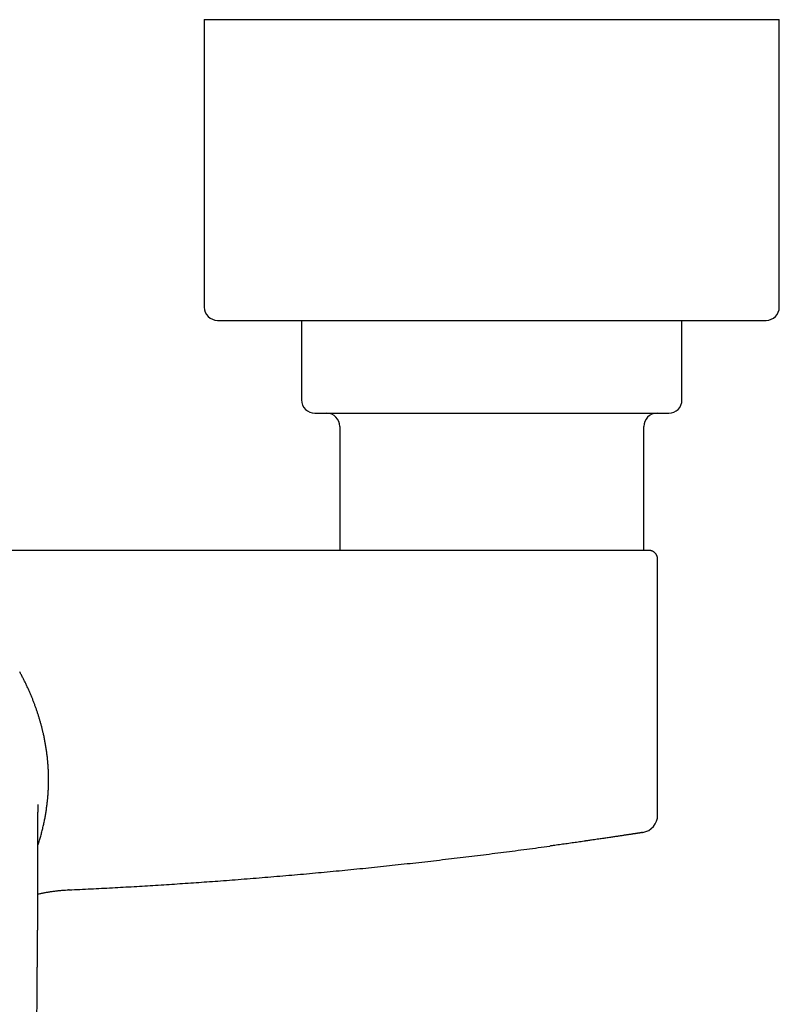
# Model space of a CAD drawing. Header units: millimetres. Extents: x 8 to 893, y 12 to 594.
# Tile 7 of 27: x 478 to 564, y 249 to 360. Entities that reach past the tile are written whole.
import ezdxf

# ---------------------------------------------------------------- set-up
doc = ezdxf.new("R2010")
doc.units = ezdxf.units.MM

msp = doc.modelspace()

# ---------------------------------------------------------------- linework, layer by layer
at = {"color": 7, "linetype": 'Continuous', "lineweight": 30}
for p, q in [((498.73, 360.08), (498.73, 327.58)), ((498.73, 360.08), (518.82, 360.08)), ((518.82, 360.08), (563.73, 360.08)), ((563.73, 327.58), (563.73, 360.08)), ((500.23, 326.08), (519.39, 326.08)), ((509.73, 326.08), (509.73, 317.08)), ((519.39, 326.08), (562.23, 326.08)), ((552.73, 317.08), (552.73, 326.08)), ((514.06, 314.08), (514.06, 300.08)), ((548.41, 300.08), (548.41, 314.08)), ((549.02, 300.07), (548.98, 300.08)), ((549.02, 300.07), (549.02, 300.07)), ((549.98, 270.16), (549.98, 299.08)), ((549.97, 270.16), (549.98, 270.16)), ((549.98, 270.14), (549.98, 270.15)), ((483.16, 261.68), (483.17, 261.68)), ((479.83, 248.99), (479.83, 248.99))]:
    msp.add_line(p, q, dxfattribs=at)
for centre, radius, start, end in [((500.23, 327.58), 1.5, 180, 270), ((562.23, 327.58), 1.5, 270, 0), ((511.23, 317.08), 1.5, 180, 270), ((551.23, 317.08), 1.5, 270, 0), ((512.56, 314.08), 1.5, 0, 90), ((549.91, 314.08), 1.5, 90, 180), ((547.98, 270.16), 2, 279.21, 360)]:
    msp.add_arc(centre, radius, start, end, dxfattribs=at)
for points, knots in [([(511.23, 315.58), (511.23, 315.58), (511.23, 315.58), (511.24, 315.58), (511.26, 315.58), (511.29, 315.58), (511.33, 315.58), (511.35, 315.58)], [0, 0, 0, 0, 0.00637, 0.254472, 0.502658, 0.751108, 1, 1, 1, 1]), ([(511.35, 315.58), (511.36, 315.58), (511.4, 315.58), (511.47, 315.58), (511.54, 315.58), (511.63, 315.58), (511.71, 315.58), (511.79, 315.58), (511.87, 315.58), (511.94, 315.58), (512.03, 315.58), (512.11, 315.58), (512.23, 315.58), (512.36, 315.58), (512.53, 315.58), (512.7, 315.58), (512.85, 315.58), (512.97, 315.58), (513.06, 315.58), (513.15, 315.58), (513.25, 315.58), (513.34, 315.58), (513.44, 315.58), (513.57, 315.58), (513.75, 315.58), (513.98, 315.58), (514.21, 315.58), (514.45, 315.58), (514.67, 315.58), (514.87, 315.58), (515.04, 315.58), (515.22, 315.58), (515.4, 315.58), (515.58, 315.58), (515.8, 315.58), (516.07, 315.58), (516.37, 315.58), (516.69, 315.58), (517.01, 315.58), (517.33, 315.58), (517.66, 315.58), (518, 315.58), (518.35, 315.58), (518.7, 315.58), (519.06, 315.58), (519.43, 315.58), (519.81, 315.58), (520.19, 315.58), (520.53, 315.58), (520.83, 315.58), (521.09, 315.58), (521.36, 315.58), (521.62, 315.58), (521.89, 315.58), (522.2, 315.58), (522.56, 315.58), (522.97, 315.58), (523.39, 315.58), (523.81, 315.58), (524.17, 315.58), (524.47, 315.58), (524.7, 315.58), (524.95, 315.58), (525.19, 315.58), (525.43, 315.58), (525.67, 315.58), (525.99, 315.58), (526.39, 315.58), (526.86, 315.58), (527.34, 315.58), (527.82, 315.58), (528.26, 315.58), (528.68, 315.58), (529.06, 315.58), (529.44, 315.58), (529.81, 315.58), (530.23, 315.58), (530.71, 315.58), (531.25, 315.58), (531.78, 315.58), (532.32, 315.58), (532.86, 315.58), (533.36, 315.58), (533.85, 315.58), (534.3, 315.58), (534.75, 315.58), (535.2, 315.58), (535.6, 315.58), (535.94, 315.58), (536.24, 315.58), (536.53, 315.58), (536.82, 315.58), (537.12, 315.58), (537.47, 315.58), (537.87, 315.58), (538.32, 315.58), (538.76, 315.58), (539.12, 315.58), (539.4, 315.58), (539.59, 315.58), (539.79, 315.58), (539.98, 315.58), (540.17, 315.58), (540.37, 315.58), (540.63, 315.58), (540.96, 315.58), (541.35, 315.58), (541.74, 315.58), (542.12, 315.58), (542.45, 315.58), (542.74, 315.58), (542.98, 315.58), (543.22, 315.58), (543.45, 315.58), (543.69, 315.58), (543.96, 315.58), (544.27, 315.58), (544.62, 315.58), (544.96, 315.58), (545.29, 315.58), (545.62, 315.58), (545.93, 315.58), (546.23, 315.58), (546.53, 315.58), (546.82, 315.58), (547.1, 315.58), (547.38, 315.58), (547.65, 315.58), (547.91, 315.58), (548.13, 315.58), (548.32, 315.58), (548.47, 315.58), (548.62, 315.58), (548.77, 315.58), (548.91, 315.58), (549.08, 315.58), (549.26, 315.58), (549.45, 315.58), (549.63, 315.58), (549.8, 315.58), (549.94, 315.58), (550.05, 315.58), (550.14, 315.58), (550.22, 315.58), (550.3, 315.58), (550.37, 315.58), (550.44, 315.58), (550.53, 315.58), (550.64, 315.58), (550.75, 315.58), (550.85, 315.58), (550.94, 315.58), (551.01, 315.58), (551.07, 315.58), (551.11, 315.58), (551.15, 315.58), (551.18, 315.58), (551.21, 315.58), (551.23, 315.58), (551.23, 315.58), (551.23, 315.58)], [0, 0, 0, 0, 0.00758, 0.015148, 0.022708, 0.030265, 0.037822, 0.042772, 0.047726, 0.052683, 0.057646, 0.06275, 0.068011, 0.075891, 0.083761, 0.091628, 0.099495, 0.103028, 0.106562, 0.110099, 0.113637, 0.117178, 0.120723, 0.12427, 0.131747, 0.13921, 0.146665, 0.154115, 0.161563, 0.166441, 0.171321, 0.176205, 0.181092, 0.185985, 0.190885, 0.198521, 0.206144, 0.213758, 0.221365, 0.228972, 0.236445, 0.243924, 0.251414, 0.258918, 0.266555, 0.274177, 0.281791, 0.289399, 0.297005, 0.301986, 0.30697, 0.311958, 0.316949, 0.321947, 0.326951, 0.334428, 0.341892, 0.349347, 0.356796, 0.364244, 0.368425, 0.372608, 0.376793, 0.38098, 0.385171, 0.389366, 0.393566, 0.401602, 0.409625, 0.417638, 0.425648, 0.433658, 0.439955, 0.446257, 0.452568, 0.458809, 0.464764, 0.473611, 0.482449, 0.491284, 0.500123, 0.508971, 0.517835, 0.525414, 0.532981, 0.540541, 0.548098, 0.555655, 0.560606, 0.565559, 0.570517, 0.57548, 0.580586, 0.585846, 0.593726, 0.601597, 0.609463, 0.61733, 0.620863, 0.624398, 0.627934, 0.631473, 0.635014, 0.638558, 0.642105, 0.649582, 0.657046, 0.664501, 0.67195, 0.679398, 0.684276, 0.689157, 0.69404, 0.698928, 0.703821, 0.70872, 0.716357, 0.72398, 0.731593, 0.739201, 0.746807, 0.75428, 0.76176, 0.769249, 0.776753, 0.78439, 0.792013, 0.799626, 0.807234, 0.81484, 0.819822, 0.824805, 0.829793, 0.834785, 0.839782, 0.844787, 0.852263, 0.859727, 0.867182, 0.874631, 0.88208, 0.886261, 0.890443, 0.894628, 0.898815, 0.903006, 0.907201, 0.911401, 0.919437, 0.92746, 0.935473, 0.943483, 0.951493, 0.95779, 0.964093, 0.970403, 0.976645, 0.9826, 0.991448, 1, 1, 1, 1]), ([(532.9, 300.08), (531.71, 300.08), (529.33, 300.08), (525.76, 300.08), (522.19, 300.08), (518.62, 300.08), (515.07, 300.08), (511.55, 300.08), (508.04, 300.08), (504.53, 300.08), (501, 300.08), (497.44, 300.08), (493.86, 300.08), (490.27, 300.08), (486.69, 300.08), (483.11, 300.08), (479.52, 300.08), (477.13, 300.08), (475.93, 300.08)], [0, 0, 0, 0, 0.0627426, 0.1254775, 0.1882058, 0.2509285, 0.3136465, 0.3752409, 0.4368327, 0.4984229, 0.5600124, 0.622859, 0.6857069, 0.7485571, 0.8114104, 0.874268, 0.9371309, 1, 1, 1, 1]), ([(548.98, 300.08), (548.98, 300.08), (548.98, 300.08), (548.96, 300.08), (548.94, 300.08), (548.91, 300.08), (548.88, 300.08), (548.84, 300.08), (548.82, 300.08), (548.79, 300.08), (548.76, 300.08), (548.73, 300.08), (548.69, 300.08), (548.65, 300.08), (548.59, 300.08), (548.51, 300.08), (548.4, 300.08), (548.27, 300.08), (548.13, 300.08), (547.99, 300.08), (547.83, 300.08), (547.71, 300.08), (547.64, 300.08), (547.62, 300.08), (547.6, 300.08), (547.58, 300.08), (547.57, 300.08), (547.55, 300.08), (547.5, 300.08), (547.41, 300.08), (547.26, 300.08), (547.08, 300.08), (546.93, 300.08), (546.8, 300.08), (546.71, 300.08), (546.61, 300.08), (546.51, 300.08), (546.4, 300.08), (546.29, 300.08), (546.12, 300.08), (545.9, 300.08), (545.62, 300.08), (545.33, 300.08), (545.03, 300.08), (544.72, 300.08), (544.5, 300.08), (544.38, 300.08), (544.36, 300.08), (544.34, 300.08), (544.32, 300.08), (544.29, 300.08), (544.27, 300.08), (544.25, 300.08), (544.19, 300.08), (544.05, 300.08), (543.86, 300.08), (543.72, 300.08), (543.66, 300.08), (543.65, 300.08), (543.63, 300.08), (543.62, 300.08), (543.6, 300.08), (543.59, 300.08), (543.57, 300.08), (543.5, 300.08), (543.37, 300.08), (543.15, 300.08), (542.89, 300.08), (542.6, 300.08), (542.37, 300.08), (542.22, 300.08), (542.14, 300.08), (542.06, 300.08), (541.99, 300.08), (541.85, 300.08), (541.62, 300.08), (541.27, 300.08), (540.87, 300.08), (540.46, 300.08), (540.05, 300.08), (539.62, 300.08), (539.2, 300.08), (538.78, 300.08), (538.36, 300.08), (537.94, 300.08), (537.51, 300.08), (537.08, 300.08), (536.64, 300.08), (536.2, 300.08), (535.75, 300.08), (535.28, 300.08), (534.81, 300.08), (534.33, 300.08), (533.86, 300.08), (533.38, 300.08), (533.06, 300.08), (532.9, 300.08)], [0, 0, 0, 0, 0.015946, 0.031827, 0.04765, 0.063423, 0.079153, 0.086865, 0.094569, 0.102267, 0.109959, 0.117647, 0.125331, 0.134154, 0.143018, 0.161044, 0.178994, 0.196882, 0.21472, 0.232522, 0.250301, 0.26807, 0.269763, 0.271455, 0.273148, 0.274839, 0.276531, 0.278222, 0.279913, 0.289207, 0.305786, 0.320577, 0.335363, 0.342908, 0.350455, 0.358005, 0.365559, 0.373118, 0.381542, 0.390323, 0.408605, 0.426883, 0.445171, 0.463482, 0.481829, 0.500227, 0.501455, 0.502684, 0.503915, 0.505147, 0.50638, 0.507615, 0.508851, 0.510088, 0.517896, 0.531975, 0.539938, 0.540723, 0.541509, 0.542295, 0.543082, 0.543869, 0.544657, 0.545445, 0.546617, 0.556263, 0.565898, 0.580479, 0.595046, 0.609604, 0.613447, 0.617291, 0.621134, 0.624967, 0.627997, 0.639889, 0.658152, 0.676402, 0.694653, 0.71292, 0.731214, 0.74955, 0.767099, 0.784607, 0.802086, 0.819547, 0.837002, 0.854463, 0.871941, 0.889601, 0.908075, 0.9265, 0.944891, 0.963262, 0.981627, 1, 1, 1, 1]), ([(549.98, 299.08), (549.98, 299.1), (549.98, 299.13), (549.97, 299.18), (549.97, 299.22), (549.96, 299.25), (549.96, 299.27), (549.95, 299.3), (549.94, 299.34), (549.92, 299.4), (549.9, 299.47), (549.86, 299.55), (549.82, 299.62), (549.77, 299.69), (549.71, 299.76), (549.64, 299.82), (549.58, 299.88), (549.5, 299.93), (549.43, 299.97), (549.35, 300), (549.29, 300.03), (549.23, 300.04), (549.18, 300.05), (549.15, 300.06), (549.13, 300.06), (549.11, 300.07), (549.1, 300.07), (549.09, 300.07), (549.09, 300.07), (549.08, 300.07), (549.06, 300.07), (549.05, 300.07), (549.04, 300.07), (549.03, 300.07), (549.02, 300.07), (549.02, 300.07), (549.02, 300.07)], [0, 0, 0, 0, 0.031148, 0.056878, 0.076848, 0.091599, 0.106025, 0.121007, 0.136553, 0.175033, 0.216024, 0.259108, 0.304216, 0.351244, 0.399349, 0.447215, 0.494635, 0.541427, 0.587425, 0.631644, 0.672941, 0.701999, 0.729416, 0.744954, 0.756739, 0.764847, 0.76921, 0.773978, 0.779733, 0.786795, 0.805436, 0.830604, 0.862549, 0.90139, 0.947192, 1, 1, 1, 1]), ([(549.98, 299.09), (549.98, 299.09), (549.98, 299.1), (549.98, 299.12), (549.98, 299.13), (549.98, 299.13), (549.98, 299.13)], [0, 0, 0, 0, 0.35651, 0.669601, 0.939489, 1, 1, 1, 1]), ([(549.98, 299.08), (549.98, 299.08), (549.98, 299.08), (549.98, 299.08), (549.98, 299.08)], [0, 0, 0, 0, 0.639752, 1, 1, 1, 1]), ([(479.91, 266.69), (479.92, 266.73), (479.99, 266.93), (480.1, 267.3), (480.25, 267.78), (480.38, 268.27), (480.5, 268.76), (480.61, 269.24), (480.71, 269.71), (480.79, 270.18), (480.87, 270.64), (480.93, 271.11), (480.99, 271.56), (481.03, 272), (481.07, 272.42), (481.1, 272.84), (481.11, 273.26), (481.13, 273.68), (481.13, 274.09), (481.13, 274.51), (481.12, 274.95), (481.1, 275.39), (481.07, 275.83), (481.04, 276.27), (480.99, 276.7), (480.94, 277.15), (480.88, 277.6), (480.8, 278.04), (480.73, 278.48), (480.64, 278.92), (480.55, 279.33), (480.46, 279.71), (480.38, 280.05), (480.28, 280.4), (480.19, 280.75), (480.08, 281.09), (479.98, 281.44), (479.87, 281.78), (479.75, 282.12), (479.63, 282.46), (479.5, 282.81), (479.37, 283.15), (479.23, 283.5), (479.09, 283.84), (478.94, 284.2), (478.77, 284.55), (478.6, 284.92), (478.43, 285.28), (478.25, 285.63), (478.06, 285.99), (477.93, 286.23), (477.87, 286.34)], [0, 0, 0, 0, 0.00606, 0.029884, 0.053645, 0.077353, 0.101024, 0.124675, 0.146975, 0.16929, 0.191635, 0.214023, 0.23647, 0.256888, 0.277271, 0.297623, 0.31795, 0.338255, 0.358543, 0.378817, 0.401107, 0.423388, 0.445663, 0.467935, 0.490206, 0.513845, 0.537518, 0.561216, 0.584931, 0.608649, 0.632359, 0.650976, 0.669579, 0.688165, 0.706736, 0.725294, 0.743845, 0.761574, 0.779345, 0.797158, 0.81501, 0.8329, 0.850826, 0.868783, 0.886766, 0.905628, 0.924506, 0.943391, 0.962275, 0.981148, 1, 1, 1, 1]), ([(479.91, 264.38), (479.91, 264.42), (479.91, 264.49), (479.91, 264.58), (479.91, 264.67), (479.91, 264.74), (479.91, 264.8), (479.91, 264.85), (479.91, 264.89), (479.91, 264.91), (479.91, 264.93), (479.91, 264.95), (479.91, 264.96), (479.91, 264.98), (479.91, 265), (479.91, 265.04), (479.91, 265.08), (479.91, 265.13), (479.91, 265.18), (479.91, 265.23), (479.91, 265.29), (479.91, 265.36), (479.91, 265.44), (479.91, 265.51), (479.91, 265.57), (479.91, 265.62), (479.91, 265.68), (479.91, 265.74), (479.91, 265.8), (479.91, 265.87), (479.91, 265.95), (479.91, 266.03), (479.91, 266.11), (479.91, 266.19), (479.91, 266.27), (479.91, 266.34), (479.91, 266.41), (479.91, 266.46), (479.91, 266.51), (479.91, 266.56), (479.91, 266.62), (479.91, 266.68), (479.91, 266.75), (479.91, 266.81), (479.91, 266.86), (479.91, 266.89), (479.91, 266.92), (479.91, 266.94), (479.91, 266.96), (479.91, 266.99), (479.91, 267.02), (479.91, 267.07), (479.91, 267.14), (479.91, 267.23), (479.91, 267.31), (479.91, 267.36), (479.91, 267.4), (479.91, 267.43), (479.91, 267.46), (479.91, 267.5), (479.91, 267.55), (479.91, 267.61), (479.91, 267.68), (479.91, 267.74), (479.91, 267.79), (479.91, 267.84), (479.91, 267.88), (479.91, 267.92), (479.91, 267.97), (479.91, 268.02), (479.91, 268.07), (479.91, 268.12), (479.91, 268.16), (479.91, 268.2), (479.91, 268.25), (479.91, 268.3), (479.91, 268.35), (479.91, 268.4), (479.91, 268.45), (479.91, 268.49), (479.91, 268.53), (479.91, 268.57), (479.91, 268.61), (479.91, 268.65), (479.91, 268.69), (479.91, 268.73), (479.91, 268.76), (479.91, 268.79), (479.91, 268.82), (479.91, 268.85), (479.91, 268.88), (479.91, 268.92), (479.91, 268.97), (479.91, 269.01), (479.91, 269.07), (479.91, 269.12), (479.91, 269.16), (479.91, 269.2), (479.92, 269.24), (479.92, 269.28), (479.92, 269.31), (479.92, 269.35), (479.92, 269.39), (479.92, 269.44), (479.92, 269.48), (479.92, 269.52), (479.92, 269.55), (479.92, 269.59), (479.92, 269.63), (479.92, 269.67), (479.92, 269.71), (479.92, 269.76), (479.92, 269.82), (479.92, 269.9), (479.92, 269.98), (479.93, 270.04), (479.93, 270.07), (479.93, 270.1), (479.93, 270.13), (479.93, 270.16), (479.93, 270.18), (479.93, 270.21), (479.93, 270.24), (479.93, 270.28), (479.93, 270.31), (479.93, 270.35), (479.93, 270.4), (479.93, 270.46), (479.94, 270.52), (479.94, 270.57), (479.94, 270.61), (479.94, 270.64), (479.94, 270.68), (479.94, 270.72), (479.94, 270.76), (479.94, 270.79), (479.95, 270.83), (479.95, 270.86), (479.95, 270.89), (479.95, 270.92), (479.95, 270.95), (479.95, 270.99), (479.95, 271.02), (479.96, 271.05), (479.96, 271.08), (479.96, 271.1), (479.96, 271.12), (479.96, 271.14), (479.96, 271.15), (479.96, 271.17), (479.96, 271.18), (479.96, 271.2), (479.96, 271.22), (479.96, 271.24), (479.97, 271.26), (479.97, 271.28), (479.97, 271.3), (479.97, 271.32), (479.97, 271.33), (479.97, 271.34), (479.97, 271.35), (479.97, 271.35), (479.97, 271.36), (479.97, 271.36), (479.97, 271.36)], [0, 0, 0, 0, 0.010616, 0.020106, 0.02847, 0.035708, 0.041821, 0.046808, 0.050127, 0.052652, 0.054383, 0.055364, 0.056565, 0.058384, 0.060821, 0.063875, 0.068592, 0.073808, 0.078777, 0.083491, 0.087949, 0.096981, 0.104741, 0.111231, 0.116871, 0.122964, 0.12838, 0.133498, 0.139679, 0.146999, 0.155438, 0.163512, 0.171669, 0.179691, 0.187577, 0.19525, 0.201892, 0.207296, 0.211952, 0.21684, 0.222069, 0.228229, 0.235409, 0.243574, 0.247572, 0.250795, 0.253244, 0.255079, 0.257334, 0.260193, 0.263657, 0.267671, 0.276441, 0.285452, 0.294677, 0.299545, 0.30341, 0.306271, 0.309131, 0.312887, 0.318893, 0.325409, 0.332386, 0.339476, 0.34532, 0.349521, 0.353105, 0.357753, 0.363224, 0.369216, 0.375132, 0.380328, 0.384313, 0.388645, 0.394018, 0.399732, 0.405828, 0.411787, 0.416918, 0.42119, 0.42589, 0.431274, 0.435352, 0.439803, 0.444629, 0.449482, 0.45346, 0.456514, 0.459117, 0.463233, 0.467445, 0.472157, 0.477484, 0.483463, 0.49012, 0.496561, 0.502352, 0.507549, 0.512242, 0.516797, 0.521432, 0.526362, 0.531994, 0.538272, 0.544252, 0.54919, 0.554053, 0.558916, 0.564411, 0.570629, 0.576318, 0.581181, 0.593432, 0.605105, 0.61761, 0.628167, 0.631976, 0.636633, 0.641487, 0.645812, 0.650028, 0.654668, 0.660687, 0.66688, 0.672465, 0.677424, 0.688591, 0.700167, 0.711645, 0.722588, 0.729365, 0.736605, 0.74451, 0.753208, 0.761646, 0.770224, 0.777744, 0.784573, 0.791853, 0.800179, 0.809344, 0.81909, 0.827876, 0.83673, 0.845494, 0.853226, 0.85977, 0.865138, 0.86983, 0.875393, 0.881824, 0.88912, 0.897278, 0.90629, 0.915592, 0.927463, 0.938264, 0.948005, 0.956698, 0.964585, 0.973521, 0.98361, 0.993997, 1, 1, 1, 1]), ([(548.02, 268.14), (548.01, 268.14), (547.98, 268.13), (547.93, 268.12), (547.87, 268.12), (547.81, 268.11), (547.73, 268.09), (547.65, 268.08), (547.57, 268.07), (547.48, 268.05), (547.4, 268.04), (547.32, 268.03), (547.27, 268.02), (547.23, 268.02), (547.21, 268.01), (547.19, 268.01), (547.18, 268.01), (547.16, 268.01), (547.1, 268), (547.01, 267.98), (546.86, 267.96), (546.71, 267.94), (546.55, 267.91), (546.39, 267.89), (546.21, 267.86), (546.03, 267.83), (545.84, 267.8), (545.64, 267.77), (545.43, 267.74), (545.22, 267.71), (544.99, 267.68), (544.76, 267.64), (544.52, 267.61), (544.27, 267.57), (544.01, 267.53), (543.75, 267.49), (543.46, 267.45), (543.16, 267.41), (542.83, 267.36), (542.53, 267.31), (542.26, 267.28), (542.09, 267.25), (541.97, 267.23), (541.91, 267.22), (541.84, 267.22), (541.78, 267.21), (541.72, 267.2), (541.57, 267.18), (541.33, 267.14), (540.99, 267.09), (540.65, 267.04), (540.31, 267), (539.95, 266.94), (539.59, 266.89), (539.24, 266.85), (538.89, 266.8), (538.52, 266.75), (538.16, 266.7), (537.91, 266.66), (537.79, 266.64)], [0, 0, 0, 0, 0.025236, 0.050065, 0.074501, 0.098557, 0.122249, 0.145592, 0.165859, 0.185881, 0.205669, 0.218608, 0.231455, 0.234805, 0.238148, 0.241486, 0.244818, 0.248144, 0.251465, 0.273538, 0.295281, 0.316717, 0.337871, 0.358767, 0.379433, 0.399894, 0.42018, 0.440317, 0.460337, 0.480267, 0.500139, 0.520058, 0.540043, 0.560122, 0.580318, 0.600657, 0.621163, 0.644358, 0.667826, 0.691597, 0.707467, 0.723491, 0.727715, 0.731949, 0.736195, 0.740453, 0.744722, 0.749003, 0.77094, 0.793138, 0.815613, 0.838382, 0.861462, 0.884866, 0.907243, 0.929935, 0.952951, 0.976302, 1, 1, 1, 1]), ([(548.26, 268.18), (548.26, 268.18), (548.26, 268.18), (548.26, 268.17), (548.25, 268.17), (548.24, 268.17), (548.24, 268.17), (548.23, 268.17), (548.22, 268.17), (548.21, 268.17), (548.2, 268.17), (548.19, 268.16), (548.17, 268.16), (548.15, 268.16), (548.12, 268.15), (548.1, 268.15), (548.08, 268.15), (548.05, 268.14), (548.03, 268.14), (548.02, 268.14)], [0, 0, 0, 0, 0.014852, 0.059062, 0.103281, 0.147509, 0.191746, 0.235992, 0.280248, 0.330867, 0.380969, 0.468231, 0.552664, 0.634271, 0.713054, 0.789015, 0.862158, 0.932485, 1, 1, 1, 1]), ([(548.27, 268.18), (548.27, 268.18), (548.28, 268.18), (548.29, 268.18), (548.3, 268.18), (548.3, 268.18)], [0, 0, 0, 0, 0.185279, 0.592867, 1, 1, 1, 1]), ([(483.45, 261.69), (484.27, 261.73), (485.9, 261.81), (488.34, 261.93), (490.79, 262.07), (493.23, 262.22), (495.67, 262.37), (498.12, 262.54), (500.64, 262.72), (503.24, 262.92), (505.93, 263.14), (508.61, 263.36), (511.29, 263.61), (513.97, 263.86), (516.64, 264.12), (519.32, 264.4), (521.99, 264.69), (524.66, 264.99), (527.31, 265.3), (529.95, 265.62), (532.56, 265.95), (535.18, 266.29), (536.92, 266.53), (537.79, 266.64)], [0, 0, 0, 0, 0.044797, 0.089598, 0.134404, 0.179214, 0.224027, 0.268843, 0.31366, 0.362959, 0.412259, 0.461558, 0.510855, 0.56015, 0.609441, 0.658727, 0.708007, 0.757281, 0.806547, 0.854925, 0.903294, 0.951653, 1, 1, 1, 1]), ([(479.83, 248.99), (479.83, 249.04), (479.83, 249.18), (479.84, 249.4), (479.84, 249.64), (479.84, 249.86), (479.84, 250.08), (479.84, 250.28), (479.84, 250.46), (479.85, 250.63), (479.85, 250.79), (479.85, 250.94), (479.85, 251.08), (479.85, 251.22), (479.85, 251.35), (479.85, 251.47), (479.85, 251.57), (479.85, 251.66), (479.86, 251.73), (479.86, 251.79), (479.86, 251.84), (479.86, 251.89), (479.86, 251.94), (479.86, 251.98), (479.86, 252.02), (479.86, 252.06), (479.86, 252.11), (479.86, 252.16), (479.86, 252.22), (479.86, 252.28), (479.86, 252.36), (479.86, 252.44), (479.86, 252.54), (479.86, 252.66), (479.86, 252.78), (479.86, 252.89), (479.86, 252.99), (479.87, 253.08), (479.87, 253.16), (479.87, 253.22), (479.87, 253.28), (479.87, 253.32), (479.87, 253.37), (479.87, 253.43), (479.87, 253.49), (479.87, 253.56), (479.87, 253.64), (479.87, 253.73), (479.87, 253.83), (479.87, 253.95), (479.87, 254.07), (479.87, 254.21), (479.87, 254.36), (479.88, 254.52), (479.88, 254.69), (479.88, 254.87), (479.88, 255.11), (479.88, 255.41), (479.89, 255.78), (479.89, 256.16), (479.89, 256.56), (479.89, 256.91), (479.9, 257.21), (479.9, 257.47), (479.9, 257.73), (479.9, 257.99), (479.9, 258.26), (479.9, 258.54), (479.9, 258.82), (479.91, 259.12), (479.91, 259.39), (479.91, 259.66), (479.91, 259.9), (479.91, 260.15), (479.91, 260.39), (479.91, 260.64), (479.91, 260.9), (479.91, 261.17), (479.91, 261.39), (479.91, 261.54), (479.91, 261.65), (479.91, 261.74), (479.91, 261.84), (479.91, 261.92), (479.91, 261.99), (479.91, 262.04), (479.91, 262.09), (479.91, 262.13), (479.91, 262.17), (479.91, 262.21), (479.91, 262.26), (479.91, 262.32), (479.91, 262.39), (479.91, 262.47), (479.91, 262.57), (479.91, 262.69), (479.91, 262.82), (479.91, 262.96), (479.91, 263.11), (479.91, 263.26), (479.91, 263.4), (479.91, 263.52), (479.91, 263.64), (479.91, 263.74), (479.91, 263.84), (479.91, 263.93), (479.91, 264.01), (479.91, 264.1), (479.91, 264.19), (479.91, 264.29), (479.91, 264.35), (479.91, 264.38)], [0, 0, 0, 0, 0.010741, 0.026975, 0.042437, 0.057127, 0.071045, 0.084191, 0.095878, 0.106877, 0.117189, 0.126813, 0.135749, 0.145069, 0.153499, 0.161041, 0.167692, 0.173454, 0.177939, 0.18169, 0.185083, 0.188312, 0.191376, 0.194277, 0.197023, 0.199225, 0.201976, 0.205281, 0.209141, 0.213556, 0.218529, 0.22406, 0.229929, 0.238761, 0.246837, 0.254157, 0.26072, 0.266525, 0.271489, 0.275721, 0.279223, 0.281993, 0.285236, 0.288802, 0.292828, 0.297317, 0.302267, 0.307679, 0.31465, 0.322263, 0.330519, 0.339417, 0.349138, 0.359525, 0.37058, 0.382297, 0.394209, 0.417299, 0.439981, 0.466449, 0.492341, 0.517657, 0.534294, 0.550693, 0.567368, 0.584549, 0.60224, 0.620116, 0.638491, 0.657369, 0.676753, 0.692628, 0.708814, 0.724743, 0.740137, 0.754994, 0.773636, 0.791356, 0.808151, 0.81505, 0.821781, 0.828325, 0.834298, 0.839543, 0.843984, 0.84772, 0.850753, 0.853566, 0.855636, 0.858252, 0.861493, 0.865358, 0.869848, 0.874963, 0.881794, 0.889494, 0.898031, 0.906535, 0.916951, 0.926659, 0.935657, 0.943946, 0.951526, 0.958397, 0.964569, 0.970073, 0.975689, 0.981418, 0.98726, 0.993349, 1, 1, 1, 1]), ([(479.91, 261.22), (479.94, 261.22), (480.08, 261.26), (480.35, 261.31), (480.71, 261.38), (481.07, 261.45), (481.45, 261.51), (481.84, 261.56), (482.23, 261.61), (482.63, 261.64), (483.02, 261.67), (483.28, 261.69), (483.4, 261.69)], [0, 0, 0, 0, 0.024276, 0.125766, 0.229705, 0.336087, 0.444902, 0.556143, 0.66775, 0.781676, 0.897913, 1, 1, 1, 1]), ([(483.45, 261.69), (483.45, 261.69), (483.45, 261.69), (483.45, 261.69), (483.45, 261.69), (483.45, 261.69), (483.45, 261.69), (483.45, 261.69), (483.44, 261.69), (483.42, 261.69), (483.41, 261.69), (483.4, 261.69), (483.4, 261.69)], [0, 0, 0, 0, 0.000164, 0.000433, 0.001296, 0.004328, 0.015639, 0.059282, 0.230847, 0.467705, 0.787864, 1, 1, 1, 1]), ([(479.47, 223.69), (479.49, 225.1), (479.54, 227.9), (479.61, 232.11), (479.68, 236.32), (479.74, 240.53), (479.79, 244.73), (479.82, 247.55), (479.83, 248.97), (479.83, 248.99)], [0, 0, 0, 0, 0.1663825, 0.3327664, 0.4991507, 0.6655353, 0.8319241, 0.9983133, 1, 1, 1, 1])]:
    msp.add_open_spline(points, degree=3, knots=knots, dxfattribs=at)

doc.saveas('drawing.dxf')
